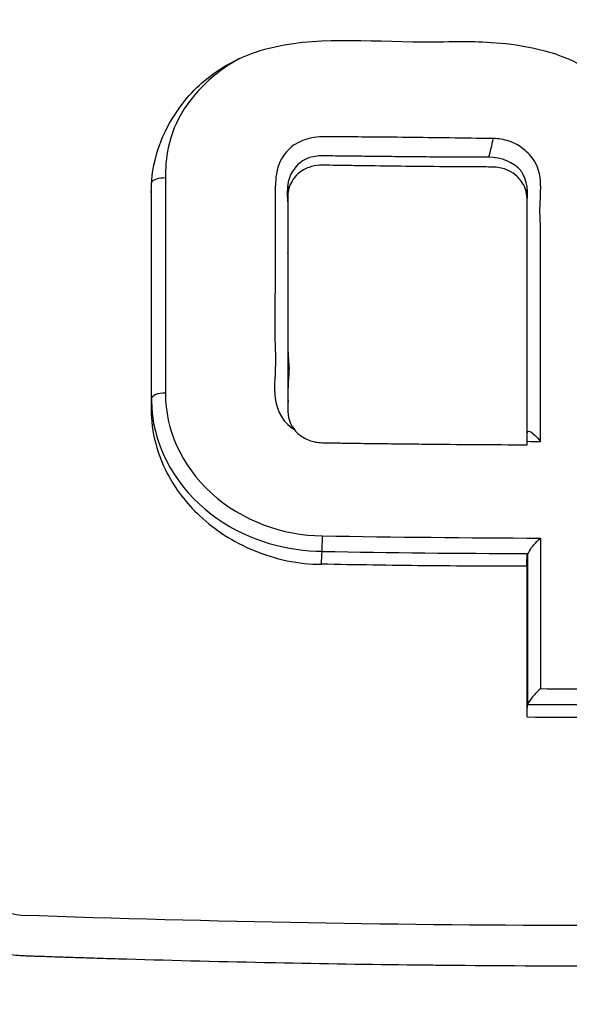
# Model space of a CAD drawing. Header units: millimetres. Extents: x 0 to 4378, y 0 to 2376.
# Tile 42 of 256: x 823 to 831, y 768 to 782. Entities that reach past the tile are written whole.
import ezdxf

# ---------------------------------------------------------------- set-up
doc = ezdxf.new("R2010")
doc.units = ezdxf.units.MM
doc.header["$LTSCALE"] = 0.2

# ---------------------------------------------------------------- blocks, each defined once
blk = doc.blocks.new('A$C994008f5')
for p, q in [((-6.631, 144.559), (-6.631, 144.528)), ((-6.631, 144.528), (-6.631, 144.559)), ((-4.582, 144.625), (-4.582, 144.484)), ((-0.995, 144.456), (-0.995, 144.59)), ((-4.582, 143.621), (-4.582, 143.625)), ((-6.631, 141.348), (-6.631, 141.348))]:
    blk.add_line(p, q)
for radius, start, end in [(1.5, 148.0279, 148.031), (1.229, 147.8986, 147.9016), (1.5, 164.3363, 164.3487), (1.229, 166.2948, 166.3046), (1.229, 227.9293, 227.9321)]:
    blk.add_arc((0.03, 144.5), radius, start, end)
for centre, major_axis, ratio, start_param, end_param in [((-6.303, 193.962), (0.051, 118.241), 0.000889, 2.000013, 2.030322), ((-6.432, 141.432), (-0.2, 0), 0.442645, 4.652161, 6.184221), ((-4.175, 141.375), (-2.447, 0.171), 0.884863, 0.052603, 0.164453), ((-5.004, 139.743), (-0.611, -1.338), 0.127093, 3.542069, 3.562674), ((-4.072, 139.288), (-0.003, -0.2), 0.032011, 0.79567, 2.043384), ((0.074, 191.59), (115.167, -0.009), 0.453639, 4.676464, 4.704889), ((-0.778, 139.247), (-0.207, -0.198), 0.281204, 5.397482, 5.712128), ((-4.418, 141.67), (-0.152, 3.717), 0.089901, 3.889713, 3.963117), ((0.127, 229.134), (122.85, 1.379), 0.732669, 4.669998, 4.695104), ((0.065, 212.551), (108.801, 0.011), 0.693611, 4.704431, 4.719565), ((0.069, 188.23), (112.856, -0.002), 0.455284, 4.703019, 4.721097), ((0.067, 188.052), (-112.94, 0.001), 0.455033, 1.561409, 1.579546)]:
    blk.add_ellipse(centre, major_axis=major_axis, ratio=ratio, start_param=start_param, end_param=end_param)
for points, knots in [([(0.132, 120.203), (0.098, 120.202), (0.066, 120.202), (0.002, 120.202), (-0.031, 120.203), (-0.128, 120.203), (-0.193, 120.203), (-0.388, 120.205), (-0.517, 120.207), (-0.906, 120.214), (-1.166, 120.222), (-1.943, 120.254), (-2.46, 120.286), (-4.012, 120.416), (-5.047, 120.546), (-8.113, 121.047), (-10.134, 121.538), (-12.67, 122.332), (-13.227, 122.518), (-15.268, 123.247), (-16.719, 123.854), (-20.012, 125.449), (-21.82, 126.493), (-24.514, 128.332), (-25.465, 129.044), (-27.398, 130.622), (-28.376, 131.502), (-29.761, 132.875), (-30.207, 133.339), (-30.86, 134.052), (-31.078, 134.296), (-31.701, 135.011), (-32.105, 135.497), (-32.694, 136.243), (-32.891, 136.498), (-33.276, 137.011), (-33.462, 137.265), (-33.83, 137.782), (-34.011, 138.043), (-34.365, 138.566), (-34.538, 138.829), (-35.046, 139.622), (-35.372, 140.16), (-35.762, 140.839), (-35.839, 140.977), (-36.069, 141.39), (-36.219, 141.667), (-36.439, 142.086), (-36.511, 142.226), (-36.726, 142.649), (-36.865, 142.93), (-37.135, 143.496), (-37.267, 143.781), (-37.65, 144.637), (-37.89, 145.213), (-38.227, 146.085), (-38.336, 146.375), (-38.545, 146.958), (-38.646, 147.251), (-38.791, 147.691), (-38.839, 147.837), (-38.931, 148.129), (-38.976, 148.274), (-39.111, 148.719), (-39.199, 149.024), (-39.616, 150.54), (-39.886, 151.762), (-40.267, 154.024), (-40.396, 155.055), (-40.518, 156.546), (-40.546, 157.002), (-40.584, 157.883), (-40.595, 158.313), (-40.601, 159.137), (-40.597, 159.534), (-40.576, 160.311), (-40.56, 160.688), (-40.497, 161.765), (-40.437, 162.461), (-40.32, 163.467), (-40.281, 163.773), (-40.156, 164.65), (-40.062, 165.22), (-39.765, 166.782), (-39.535, 167.768), (-38.86, 170.207), (-38.364, 171.651), (-37.633, 173.414), (-37.481, 173.764), (-37.089, 174.634), (-36.841, 175.151), (-36.321, 176.173), (-36.05, 176.679), (-35.766, 177.178)], [0.000001, 0.000001, 0.000001, 0.000001, 0.010123, 0.010123, 0.020323, 0.020323, 0.040719, 0.040719, 0.081505, 0.081505, 0.163056, 0.163056, 0.326084, 0.326084, 0.652008, 0.652008, 1.308258, 1.308258, 1.496008, 1.496008, 1.993733, 1.993733, 2.657939, 2.657939, 3.036609, 3.036609, 3.456302, 3.456302, 3.660751, 3.660751, 3.765243, 3.765243, 3.964088, 3.964088, 4.066223, 4.066223, 4.167567, 4.167567, 4.269418, 4.269418, 4.369954, 4.369954, 4.571149, 4.571149, 4.622187, 4.622187, 4.723493, 4.723493, 4.773989, 4.773989, 4.875794, 4.875794, 4.977689, 4.977689, 5.180344, 5.180344, 5.28101, 5.28101, 5.381418, 5.381418, 5.431229, 5.431229, 5.480614, 5.480614, 5.585926, 5.585926, 5.997722, 5.997722, 6.342442, 6.342442, 6.492949, 6.492949, 6.634209, 6.634209, 6.768139, 6.768139, 6.892935, 6.892935, 7.129475, 7.129475, 7.232814, 7.232814, 7.427256, 7.427256, 7.767251, 7.767251, 8.275888, 8.275888, 8.402901, 8.402901, 8.593374, 8.593374, 8.783851, 8.783851, 8.783851, 8.783851]), ([(-35.134, 176.491), (-35.308, 176.151), (-35.475, 175.809), (-35.8, 175.119), (-35.956, 174.772), (-36.408, 173.725), (-36.686, 173.018), (-37.45, 170.881), (-37.867, 169.427), (-38.828, 165.025), (-39.091, 162.022), (-38.925, 158.18), (-38.856, 157.33), (-38.641, 155.517), (-38.486, 154.555), (-38.068, 152.511), (-37.792, 151.431), (-37.119, 149.231), (-36.714, 148.113), (-35.792, 145.921), (-35.276, 144.847), (-34.123, 142.729), (-33.486, 141.688), (-30.455, 137.249), (-27.134, 133.625), (-21.683, 129.924), (-20.787, 129.365), (-19.163, 128.436), (-18.443, 128.052), (-16.535, 127.104), (-15.328, 126.573), (-13.592, 125.904), (-13.082, 125.718), (-10.31, 124.768), (-7.97, 124.177), (-4.545, 123.624), (-3.461, 123.493), (-1.957, 123.382), (-1.521, 123.358), (-0.884, 123.335), (-0.679, 123.329), (-0.373, 123.324), (-0.272, 123.323), (-0.12, 123.322), (-0.07, 123.322), (0.03, 123.321), (0.074, 123.321), (0.132, 123.321)], [-10.859614, -10.859614, -10.859614, -10.859614, -10.677129, -10.677129, -10.494772, -10.494772, -10.130327, -10.130327, -9.403186, -9.403186, -7.956179, -7.956179, -7.544329, -7.544329, -7.074153, -7.074153, -6.537449, -6.537449, -5.966218, -5.966218, -5.396053, -5.396053, -4.815422, -4.815422, -2.84106, -2.84106, -2.465439, -2.465439, -2.175989, -2.175989, -1.710404, -1.710404, -1.519032, -1.519032, -0.676844, -0.676844, -0.293706, -0.293706, -0.141983, -0.141983, -0.070273, -0.070273, -0.034878, -0.034878, -0.017232, -0.017232, -0.000001, -0.000001, -0.000001, -0.000001]), ([(-46.414, 153.238), (-46.376, 153.078), (-46.338, 152.919), (-46.299, 152.759), (-46.279, 152.68), (-46.26, 152.6), (-46.239, 152.52), (-46.219, 152.441), (-46.199, 152.361), (-46.179, 152.282), (-46.097, 151.964), (-46.012, 151.647), (-45.923, 151.331), (-45.746, 150.699), (-45.555, 150.07), (-45.351, 149.446), (-45.146, 148.822), (-44.929, 148.201), (-44.699, 147.586), (-44.469, 146.97), (-44.226, 146.359), (-43.971, 145.752), (-43.907, 145.601), (-43.842, 145.45), (-43.777, 145.299), (-43.712, 145.148), (-43.645, 144.997), (-43.578, 144.847), (-43.512, 144.696), (-43.444, 144.547), (-43.375, 144.397), (-43.307, 144.247), (-43.238, 144.098), (-43.168, 143.949), (-42.888, 143.353), (-42.595, 142.763), (-42.29, 142.179), (-41.985, 141.595), (-41.668, 141.018), (-41.338, 140.446), (-41.009, 139.875), (-40.667, 139.31), (-40.314, 138.752), (-40.138, 138.474), (-39.959, 138.196), (-39.776, 137.921), (-39.594, 137.646), (-39.409, 137.372), (-39.221, 137.101), (-38.845, 136.557), (-38.457, 136.022), (-38.059, 135.494), (-37.66, 134.966), (-37.25, 134.446), (-36.83, 133.935), (-36.619, 133.679), (-36.406, 133.426), (-36.19, 133.175), (-35.975, 132.924), (-35.756, 132.675), (-35.535, 132.428), (-35.092, 131.935), (-34.638, 131.451), (-34.174, 130.976), (-33.711, 130.502), (-33.236, 130.037), (-32.753, 129.582), (-32.269, 129.127), (-31.775, 128.682), (-31.272, 128.248), (-30.768, 127.813), (-30.256, 127.389), (-29.735, 126.975), (-29.731, 126.972), (-29.728, 126.97), (-29.724, 126.967), (-29.467, 126.763), (-29.207, 126.561), (-28.946, 126.363), (-28.681, 126.161), (-28.413, 125.962), (-28.144, 125.766), (-27.605, 125.375), (-27.057, 124.994), (-26.502, 124.625), (-26.224, 124.44), (-25.944, 124.259), (-25.662, 124.08), (-25.38, 123.902), (-25.097, 123.726), (-24.811, 123.553), (-24.239, 123.208), (-23.66, 122.875), (-23.074, 122.554), (-22.488, 122.233), (-21.895, 121.924), (-21.295, 121.627), (-20.696, 121.331), (-20.09, 121.047), (-19.478, 120.776), (-18.866, 120.504), (-18.248, 120.246), (-17.624, 120), (-17.001, 119.755), (-16.372, 119.523), (-15.738, 119.303), (-15.733, 119.301), (-15.727, 119.299), (-15.721, 119.297), (-15.093, 119.08), (-14.461, 118.877), (-13.824, 118.686), (-13.502, 118.59), (-13.18, 118.497), (-12.856, 118.408), (-12.533, 118.318), (-12.209, 118.232), (-11.883, 118.149), (-11.233, 117.983), (-10.579, 117.83), (-9.922, 117.691), (-9.593, 117.622), (-9.264, 117.556), (-8.934, 117.493), (-8.604, 117.43), (-8.274, 117.371), (-7.942, 117.315), (-7.611, 117.26), (-7.279, 117.207), (-6.947, 117.158), (-6.614, 117.109), (-6.281, 117.064), (-5.948, 117.022), (-5.281, 116.938), (-4.612, 116.868), (-3.943, 116.813), (-3.272, 116.757), (-2.602, 116.715), (-1.93, 116.687), (-1.268, 116.659), (-0.607, 116.646), (0.054, 116.645), (0.065, 116.645), (0.076, 116.645), (0.087, 116.645), (0.095, 116.645), (0.103, 116.645), (0.112, 116.645)], [0, 0, 0, 0, 0.0078081, 0.0078081, 0.0078081, 0.0117122, 0.0117122, 0.0117122, 0.0156163, 0.0156163, 0.0156163, 0.0312327, 0.0312327, 0.0312327, 0.062466, 0.062466, 0.062466, 0.0937, 0.0937, 0.0937, 0.1249346, 0.1249346, 0.1249346, 0.1327434, 0.1327434, 0.1327434, 0.1405522, 0.1405522, 0.1405522, 0.148361, 0.148361, 0.148361, 0.1561699, 0.1561699, 0.1561699, 0.1874057, 0.1874057, 0.1874057, 0.2186423, 0.2186423, 0.2186423, 0.2498794, 0.2498794, 0.2498794, 0.2654982, 0.2654982, 0.2654982, 0.2811172, 0.2811172, 0.2811172, 0.3123556, 0.3123556, 0.3123556, 0.3435946, 0.3435946, 0.3435946, 0.3592144, 0.3592144, 0.3592144, 0.3748343, 0.3748343, 0.3748343, 0.4060746, 0.4060746, 0.4060746, 0.4373156, 0.4373156, 0.4373156, 0.4685572, 0.4685572, 0.4685572, 0.4997994, 0.4997994, 0.4997994, 0.5, 0.5, 0.5, 0.5154204, 0.5154204, 0.5154204, 0.5310408, 0.5310408, 0.5310408, 0.5622803, 0.5622803, 0.5622803, 0.5778995, 0.5778995, 0.5778995, 0.5935185, 0.5935185, 0.5935185, 0.624756, 0.624756, 0.624756, 0.6559934, 0.6559934, 0.6559934, 0.6872314, 0.6872314, 0.6872314, 0.7184706, 0.7184706, 0.7184706, 0.7497116, 0.7497116, 0.7497116, 0.75, 0.75, 0.75, 0.7809464, 0.7809464, 0.7809464, 0.7965595, 0.7965595, 0.7965595, 0.8121705, 0.8121705, 0.8121705, 0.8433896, 0.8433896, 0.8433896, 0.8589991, 0.8589991, 0.8589991, 0.8746095, 0.8746095, 0.8746095, 0.8902215, 0.8902215, 0.8902215, 0.9058359, 0.9058359, 0.9058359, 0.9370747, 0.9370747, 0.9370747, 0.9683317, 0.9683317, 0.9683317, 0.9991152, 0.9991152, 0.9991152, 0.9996128, 0.9996128, 0.9996128, 1, 1, 1, 1]), ([(-0.47, 114.804), (-5.094, 114.813), (-9.739, 115.473), (-20.299, 118.112), (-26.201, 120.64), (-36.902, 127.416), (-41.807, 131.802), (-49.153, 140.994), (-51.943, 145.706), (-54.016, 150.67)], [0, 0, 0, 0, 1.387051, 1.387051, 3.265389, 3.265389, 5.186756, 5.186756, 6.795372, 6.795372, 6.795372, 6.795372]), ([(-53.987, 150.604), (-52.711, 147.561), (-51.168, 144.613), (-49.401, 141.843), (-47.366, 138.655), (-44.998, 135.641), (-42.364, 132.897), (-42.224, 132.752), (-42.083, 132.607), (-41.942, 132.463), (-39.14, 129.605), (-36.067, 127.059), (-32.724, 124.827), (-29.712, 122.817), (-26.552, 121.109), (-23.268, 119.698), (-22.905, 119.542), (-22.54, 119.389), (-22.174, 119.241), (-20.337, 118.493), (-18.46, 117.837), (-16.539, 117.274), (-15.096, 116.851), (-13.624, 116.48), (-12.144, 116.169), (-11.663, 116.067), (-11.181, 115.972), (-10.698, 115.882), (-9.544, 115.667), (-8.384, 115.483), (-7.221, 115.333), (-6.421, 115.229), (-5.62, 115.142), (-4.818, 115.069), (-4.497, 115.04), (-4.175, 115.014), (-3.854, 114.991), (-2.729, 114.91), (-1.6, 114.867), (-0.47, 114.866)], [0.2725703, 0.2725703, 0.2725703, 0.2725703, 0.3782856, 0.3782856, 0.3782856, 0.5, 0.5, 0.5, 0.5064595, 0.5064595, 0.5064595, 0.6345975, 0.6345975, 0.6345975, 0.75, 0.75, 0.75, 0.762762, 0.762762, 0.762762, 0.826847, 0.826847, 0.826847, 0.875, 0.875, 0.875, 0.8906441, 0.8906441, 0.8906441, 0.9280461, 0.9280461, 0.9280461, 0.9537428, 0.9537428, 0.9537428, 0.964023, 0.964023, 0.964023, 1, 1, 1, 1]), ([(-6.631, 144.528), (-6.632, 144.683), (-6.617, 144.879), (-6.502, 145.286), (-6.424, 145.463), (-6.169, 145.887), (-5.976, 146.106), (-5.407, 146.534), (-5.085, 146.639), (-4.195, 146.88), (-3.415, 146.798), (-2.208, 146.791), (-2.096, 146.802), (-1.635, 146.794), (-1.188, 146.78), (-0.533, 146.607), (-0.218, 146.499), (0.352, 146.084), (0.553, 145.865), (0.879, 145.345), (0.992, 145.052), (1.075, 144.438), (1.056, 144.137), (1.058, 143.32), (1.059, 142.803), (1.058, 142.03), (1.058, 141.772), (1.057, 141.387), (1.056, 141.259), (1.056, 141.066), (1.055, 141.002), (1.055, 140.874), (1.055, 140.81), (1.054, 140.747)], [-2.262144, -2.262144, -2.262144, -2.262144, -2.172374, -2.172374, -2.098415, -2.098415, -1.992746, -1.992746, -1.848295, -1.848295, -1.261451, -1.261451, -1.03428, -1.03428, -0.773619, -0.773619, -0.645198, -0.645198, -0.546638, -0.546638, -0.441561, -0.441561, -0.342966, -0.342966, -0.171491, -0.171491, -0.085754, -0.085754, -0.042885, -0.042885, -0.021451, -0.021451, -0.000068, -0.000068, -0.000068, -0.000068]), ([(-5.857, 146.13), (-6.214, 145.766), (-6.376, 145.401), (-6.412, 144.96), (-6.417, 144.894), (-6.42, 144.826), (-6.42, 144.756)], [0.5, 0.5, 0.5, 0.5, 0.9347826, 0.9347826, 0.9347826, 1, 1, 1, 1]), ([(-4.363, 145.31), (-4.413, 145.29), (-4.458, 145.267), (-4.496, 145.24), (-4.601, 145.167), (-4.68, 145.041), (-4.69, 145.019), (-4.7, 144.997), (-4.728, 144.943), (-4.748, 144.848), (-4.758, 144.8), (-4.765, 144.742), (-4.769, 144.674), (-4.771, 144.64), (-4.772, 144.603), (-4.772, 144.564), (-4.772, 144.547), (-4.772, 144.52), (-4.772, 144.495)], [0.0395255, 0.0395255, 0.0395255, 0.0395255, 0.0625, 0.0625, 0.0625, 0.125, 0.125, 0.125, 0.1875, 0.1875, 0.1875, 0.21875, 0.21875, 0.21875, 0.234375, 0.234375, 0.234375, 0.2414582, 0.2414582, 0.2414582, 0.2414582]), ([(-1.506, 145.341), (-1.945, 145.348), (-2.372, 145.354), (-2.787, 145.358), (-2.995, 145.361), (-3.214, 145.363), (-3.426, 145.364), (-3.479, 145.365), (-3.589, 145.365), (-3.642, 145.366), (-3.695, 145.366), (-3.73, 145.367), (-3.746, 145.367), (-3.753, 145.367), (-3.816, 145.368), (-3.848, 145.368), (-3.879, 145.368), (-3.909, 145.369), (-3.935, 145.369), (-3.988, 145.369), (-4.031, 145.369), (-4.065, 145.369)], [0, 0, 0, 0, 0.5, 0.5, 0.5, 0.75, 0.75, 0.75, 0.8125, 0.8125, 0.8125, 0.875, 0.875, 0.875, 0.90625, 0.90625, 0.90625, 0.9375, 0.9375, 0.9375, 1, 1, 1, 1]), ([(-0.794, 143.527), (-0.794, 143.568), (-0.794, 143.609), (-0.794, 143.65), (-0.793, 143.827), (-0.79, 144.006), (-0.799, 144.18), (-0.813, 144.455), (-0.732, 144.76), (-0.884, 145.004), (-0.925, 145.071), (-0.984, 145.133), (-1.048, 145.184), (-1.113, 145.235), (-1.184, 145.275), (-1.261, 145.301), (-1.339, 145.327), (-1.423, 145.341), (-1.506, 145.341)], [0.5542814, 0.5542814, 0.5542814, 0.5542814, 0.5793598, 0.5793598, 0.5793598, 0.6884406, 0.6884406, 0.6884406, 0.8599031, 0.8599031, 0.8599031, 0.9066021, 0.9066021, 0.9066021, 0.9533011, 0.9533011, 0.9533011, 1, 1, 1, 1]), ([(-2.789, 145.068), (-2.789, 145.068), (-2.789, 145.068), (-2.789, 145.068), (-2.914, 145.069), (-3.039, 145.07), (-3.164, 145.072), (-3.186, 145.072), (-3.207, 145.072), (-3.229, 145.073), (-3.286, 145.073), (-3.343, 145.074), (-3.4, 145.074), (-3.446, 145.075), (-3.492, 145.075), (-3.539, 145.076), (-3.665, 145.077), (-3.788, 145.077), (-3.914, 145.081), (-3.939, 145.081), (-3.964, 145.082), (-3.988, 145.082), (-4.012, 145.083), (-4.035, 145.083), (-4.058, 145.083), (-4.136, 145.081), (-4.213, 145.073), (-4.282, 145.046), (-4.393, 145.003), (-4.485, 144.912), (-4.536, 144.809), (-4.555, 144.771), (-4.568, 144.731), (-4.576, 144.69), (-4.581, 144.669), (-4.584, 144.647), (-4.587, 144.625)], [0.3670134, 0.3670134, 0.3670134, 0.3670134, 0.3670177, 0.3670177, 0.3670177, 0.4801632, 0.4801632, 0.4801632, 0.5, 0.5, 0.5, 0.5512937, 0.5512937, 0.5512937, 0.5931862, 0.5931862, 0.5931862, 0.7066922, 0.7066922, 0.7066922, 0.7291131, 0.7291131, 0.7291131, 0.75, 0.75, 0.75, 0.821511, 0.821511, 0.821511, 0.9358788, 0.9358788, 0.9358788, 0.9780266, 0.9780266, 0.9780266, 1, 1, 1, 1]), ([(-0.995, 140.747), (-0.995, 140.9), (-0.995, 141.053), (-0.995, 141.207), (-0.995, 141.36), (-0.995, 141.513), (-0.995, 141.666), (-0.995, 141.899), (-0.995, 142.132), (-0.995, 142.365), (-0.995, 142.439), (-0.995, 142.514), (-0.995, 142.588), (-0.995, 142.896), (-0.995, 143.205), (-0.995, 143.514), (-0.995, 143.52), (-0.995, 143.526), (-0.995, 143.532), (-0.995, 143.681), (-0.995, 143.83), (-0.995, 143.979), (-0.995, 144.056), (-0.995, 144.134), (-0.995, 144.211), (-0.995, 144.289), (-0.995, 144.366), (-0.995, 144.444), (-0.995, 144.535), (-1.025, 144.626), (-1.081, 144.703), (-1.1, 144.728), (-1.121, 144.752), (-1.145, 144.774), (-1.182, 144.808), (-1.224, 144.836), (-1.269, 144.858), (-1.283, 144.865), (-1.297, 144.871), (-1.311, 144.877), (-1.374, 144.9), (-1.441, 144.913), (-1.508, 144.914), (-1.598, 144.915), (-1.687, 144.915), (-1.776, 144.915), (-1.9, 144.916), (-2.024, 144.917), (-2.148, 144.918), (-2.361, 144.92), (-2.575, 144.922), (-2.789, 144.924), (-2.797, 144.924), (-2.805, 144.924), (-2.813, 144.924), (-3.019, 144.927), (-3.224, 144.929), (-3.429, 144.932), (-3.536, 144.934), (-3.642, 144.935), (-3.749, 144.937), (-3.783, 144.938), (-3.816, 144.938), (-3.85, 144.939), (-3.923, 144.94), (-3.996, 144.941), (-4.069, 144.942), (-4.082, 144.942), (-4.096, 144.942), (-4.109, 144.941), (-4.162, 144.938), (-4.215, 144.927), (-4.265, 144.909), (-4.295, 144.898), (-4.323, 144.885), (-4.349, 144.87), (-4.379, 144.853), (-4.406, 144.833), (-4.432, 144.811), (-4.467, 144.779), (-4.497, 144.743), (-4.52, 144.704), (-4.56, 144.638), (-4.582, 144.56), (-4.582, 144.484)], [0, 0, 0, 0, 0.062128, 0.062128, 0.062128, 0.124193, 0.124193, 0.124193, 0.218323, 0.218323, 0.218323, 0.248257, 0.248257, 0.248257, 0.372406, 0.372406, 0.372406, 0.374838, 0.374838, 0.374838, 0.434523, 0.434523, 0.434523, 0.465522, 0.465522, 0.465522, 0.496518, 0.496518, 0.496518, 0.532742, 0.532742, 0.532742, 0.544836, 0.544836, 0.544836, 0.563463, 0.563463, 0.563463, 0.569014, 0.569014, 0.569014, 0.593173, 0.593173, 0.593173, 0.625645, 0.625645, 0.625645, 0.670754, 0.670754, 0.670754, 0.748302, 0.748302, 0.748302, 0.751274, 0.751274, 0.751274, 0.825919, 0.825919, 0.825919, 0.864699, 0.864699, 0.864699, 0.876907, 0.876907, 0.876907, 0.90345, 0.90345, 0.90345, 0.908255, 0.908255, 0.908255, 0.927701, 0.927701, 0.927701, 0.939019, 0.939019, 0.939019, 0.951649, 0.951649, 0.951649, 0.969641, 0.969641, 0.969641, 1, 1, 1, 1]), ([(-1.572, 145.061), (-1.762, 145.06), (-1.953, 145.061), (-2.144, 145.062), (-2.234, 145.063), (-2.323, 145.064), (-2.413, 145.064), (-2.538, 145.065), (-2.663, 145.067), (-2.789, 145.068)], [0, 0, 0, 0, 0.1726197, 0.1726197, 0.1726197, 0.2538048, 0.2538048, 0.2538048, 0.3670134, 0.3670134, 0.3670134, 0.3670134]), ([(-0.995, 143.621), (-0.995, 143.834), (-0.995, 144.047), (-0.995, 144.449), (-0.961, 144.65), (-1.065, 144.827), (-1.075, 144.841), (-1.085, 144.855)], [0.6087502, 0.6087502, 0.6087502, 0.6087502, 0.75, 0.75, 0.875, 0.875, 0.8863626, 0.8863626, 0.8863626, 0.8863626]), ([(-6.631, 144.528), (-6.631, 143.994), (-6.631, 143.462), (-6.631, 142.402), (-6.631, 141.874), (-6.631, 141.348)], [-0.3526356, -0.3526356, -0.3526356, -0.3526356, -0.1764245, -0.1764245, -0.000247, -0.000247, -0.000247, -0.000247]), ([(-4.772, 144.495), (-4.773, 144.466), (-4.772, 144.441), (-4.772, 144.44), (-4.772, 144.438), (-4.772, 144.412), (-4.772, 144.363), (-4.771, 144.339), (-4.772, 144.309), (-4.772, 144.273), (-4.773, 144.237), (-4.773, 144.165), (-4.773, 144.148), (-4.773, 144.115), (-4.773, 144.074), (-4.773, 144.025), (-4.773, 143.977), (-4.773, 143.878), (-4.773, 143.856), (-4.773, 143.812), (-4.773, 143.741), (-4.773, 143.644), (-4.773, 143.596), (-4.774, 143.54), (-4.774, 143.479), (-4.774, 143.417), (-4.774, 143.322), (-4.774, 143.273), (-4.774, 142.885), (-4.788, 142.484), (-4.769, 142.103), (-4.749, 141.722), (-4.899, 141.275), (-4.516, 140.996)], [0.2414582, 0.2414582, 0.2414582, 0.2414582, 0.25, 0.25, 0.25, 0.28125, 0.28125, 0.28125, 0.296875, 0.296875, 0.296875, 0.3125, 0.3125, 0.3125, 0.34375, 0.34375, 0.34375, 0.375, 0.375, 0.375, 0.4375, 0.4375, 0.4375, 0.46875, 0.46875, 0.46875, 0.5, 0.5, 0.5, 0.75, 0.75, 0.75, 0.9999999, 0.9999999, 0.9999999, 0.9999999]), ([(-4.582, 144.484), (-4.582, 144.416), (-4.582, 144.348), (-4.582, 144.28), (-4.582, 144.212), (-4.582, 144.144), (-4.582, 144.076), (-4.582, 143.941), (-4.582, 143.805), (-4.582, 143.67), (-4.582, 143.399), (-4.582, 143.128), (-4.582, 142.859), (-4.582, 142.836), (-4.582, 142.813), (-4.582, 142.79), (-4.582, 142.544), (-4.582, 142.296), (-4.582, 142.051), (-4.582, 141.781), (-4.582, 141.516), (-4.582, 141.246), (-4.582, 141.123), (-4.527, 141.005), (-4.432, 140.918), (-4.384, 140.875), (-4.328, 140.84), (-4.265, 140.816), (-4.203, 140.792), (-4.137, 140.779), (-4.069, 140.778), (-3.98, 140.777), (-3.89, 140.775), (-3.8, 140.774), (-3.762, 140.773), (-3.724, 140.773), (-3.685, 140.772), (-3.557, 140.77), (-3.429, 140.768), (-3.301, 140.767), (-3.156, 140.765), (-3.011, 140.763), (-2.865, 140.762), (-2.754, 140.76), (-2.643, 140.759), (-2.533, 140.758), (-2.276, 140.755), (-2.02, 140.753), (-1.764, 140.751), (-1.508, 140.75), (-1.251, 140.748), (-0.995, 140.747)], [0, 0, 0, 0, 0.030064, 0.030064, 0.030064, 0.0600741, 0.0600741, 0.0600741, 0.119976, 0.119976, 0.119976, 0.2397911, 0.2397911, 0.2397911, 0.25, 0.25, 0.25, 0.3597043, 0.3597043, 0.3597043, 0.4798617, 0.4798617, 0.4798617, 0.5345046, 0.5345046, 0.5345046, 0.5617704, 0.5617704, 0.5617704, 0.5890028, 0.5890028, 0.5890028, 0.625, 0.625, 0.625, 0.6403525, 0.6403525, 0.6403525, 0.6917293, 0.6917293, 0.6917293, 0.75, 0.75, 0.75, 0.7944861, 0.7944861, 0.7944861, 0.8972438, 0.8972438, 0.8972438, 1, 1, 1, 1]), ([(-0.794, 140.796), (-0.794, 141.388), (-0.794, 141.98), (-0.794, 142.578), (-0.794, 142.759), (-0.793, 142.94), (-0.794, 143.118), (-0.794, 143.255), (-0.794, 143.391), (-0.794, 143.527)], [0, 0, 0, 0, 0.3611983, 0.3611983, 0.3611983, 0.4702791, 0.4702791, 0.4702791, 0.5542814, 0.5542814, 0.5542814, 0.5542814]), ([(-4.582, 143.094), (-4.582, 143.071), (-4.582, 143.048), (-4.582, 143.026), (-4.582, 142.943), (-4.581, 142.86), (-4.581, 142.777), (-4.581, 142.687), (-4.581, 142.597), (-4.582, 142.506), (-4.582, 142.506), (-4.582, 142.505), (-4.582, 142.505)], [0.4137822, 0.4137822, 0.4137822, 0.4137822, 0.4323683, 0.4323683, 0.4323683, 0.5, 0.5, 0.5, 0.5734021, 0.5734021, 0.5734021, 0.5736555, 0.5736555, 0.5736555, 0.5736555]), ([(-4.582, 142.159), (-4.58, 142.102), (-4.576, 142.046), (-4.571, 141.991), (-4.566, 141.947), (-4.565, 141.903), (-4.566, 141.858), (-4.571, 141.705), (-4.594, 141.539), (-4.58, 141.388)], [0.6668401, 0.6668401, 0.6668401, 0.6668401, 0.7135326, 0.7135326, 0.7135326, 0.75, 0.75, 0.75, 0.8743093, 0.8743093, 0.8743093, 0.8743093]), ([(-6.42, 141.519), (-6.419, 140.983), (-6.188, 140.437), (-5.27, 139.603), (-4.665, 139.388), (-4.066, 139.38)], [0, 0, 0, 0, 0.5, 0.5, 1, 1, 1, 1]), ([(-6.631, 141.348), (-6.64, 141.175), (-6.622, 141.002), (-6.541, 140.655), (-6.477, 140.482), (-6.269, 140.083), (-6.104, 139.867), (-5.673, 139.464), (-5.4, 139.288), (-4.936, 139.096), (-4.765, 139.044), (-4.423, 138.973), (-4.251, 138.954), (-4.079, 138.955)], [0.0001789, 0.0001789, 0.0001789, 0.0001789, 0.0581537, 0.0581537, 0.1186007, 0.1186007, 0.2046806, 0.2046806, 0.3037358, 0.3037358, 0.3572432, 0.3572432, 0.408904, 0.408904, 0.408904, 0.408904]), ([(-0.994, 138.924), (-0.996, 138.954), (-0.997, 138.985), (-0.995, 139.047), (-0.993, 139.08), (-0.989, 139.114)], [0.95713598, 0.95713598, 0.95713598, 0.95713598, 0.97032572, 0.97032572, 0.98374903, 0.98374903, 0.98374903, 0.98374903]), ([(-0.989, 139.113), (-0.989, 138.862), (-0.989, 138.486), (-0.989, 137.983), (-0.99, 137.479), (-0.99, 137.102), (-0.99, 136.852)], [0.000468, 0.000468, 0.000468, 0.000468, 0.5, 0.5, 0.5, 0.9999589, 0.9999589, 0.9999589, 0.9999589]), ([(-0.994, 138.924), (-1.509, 138.924), (-2.023, 138.927), (-3.051, 138.937), (-3.565, 138.945), (-4.079, 138.955)], [-0.3087668, -0.3087668, -0.3087668, -0.3087668, -0.1544678, -0.1544678, -0.0002158, -0.0002158, -0.0002158, -0.0002158]), ([(-0.994, 136.663), (-0.994, 137.037), (-0.994, 137.412), (-0.994, 138.166), (-0.994, 138.544), (-0.994, 138.924)], [-0.2564342, -0.2564342, -0.2564342, -0.2564342, -0.1283216, -0.1283216, -0.0000005, -0.0000005, -0.0000005, -0.0000005]), ([(-0.794, 137.087), (-0.836, 137.048), (-0.905, 136.974), (-0.914, 136.963), (-0.923, 136.953), (-0.976, 136.881), (-0.99, 136.852)], [0, 0, 0, 0, 0.5, 0.5, 0.5, 1, 1, 1, 1]), ([(-9.193, 134.261), (-9.193, 134.21), (-9.185, 134.159), (-9.155, 134.068), (-9.136, 134.027), (-9.085, 133.945), (-9.052, 133.905), (-8.974, 133.832), (-8.93, 133.8), (-8.837, 133.75), (-8.789, 133.73), (-8.687, 133.702), (-8.633, 133.693), (-8.579, 133.691)], [0.000001, 0.000001, 0.000001, 0.000001, 0.01769759, 0.01769759, 0.03271133, 0.03271133, 0.04941545, 0.04941545, 0.06632457, 0.06632457, 0.08187037, 0.08187037, 0.09817953, 0.09817953, 0.09817953, 0.09817953]), ([(0.045, 132.923), (0.039, 132.923), (0.034, 132.923), (0.029, 132.923), (-0.775, 132.923), (-1.579, 132.928), (-2.37, 132.936), (-2.467, 132.937), (-2.564, 132.938), (-2.661, 132.939), (-3.357, 132.947), (-4.059, 132.958), (-4.77, 132.972), (-4.779, 132.972), (-4.789, 132.973), (-4.798, 132.973), (-5.52, 132.987), (-6.288, 133.007), (-6.997, 133.027), (-7.054, 133.029), (-7.11, 133.03), (-7.167, 133.032), (-7.288, 133.036), (-7.411, 133.039), (-7.533, 133.043), (-7.624, 133.046), (-7.714, 133.049), (-7.805, 133.052), (-7.896, 133.055), (-7.932, 133.056), (-8.08, 133.061), (-8.191, 133.065), (-8.286, 133.068), (-8.364, 133.071), (-8.39, 133.071), (-8.414, 133.072), (-8.436, 133.073), (-8.465, 133.074), (-8.491, 133.075), (-8.514, 133.076), (-8.527, 133.077), (-8.539, 133.077), (-8.55, 133.078), (-8.557, 133.078), (-8.562, 133.078), (-8.567, 133.079), (-8.574, 133.079), (-8.579, 133.079), (-8.588, 133.08), (-8.595, 133.08), (-8.604, 133.081), (-8.62, 133.082), (-8.634, 133.083), (-8.648, 133.084), (-8.662, 133.086), (-8.765, 133.096), (-8.863, 133.113), (-8.958, 133.136), (-9.023, 133.152), (-9.086, 133.171), (-9.148, 133.195), (-9.179, 133.206), (-9.21, 133.219), (-9.24, 133.232), (-9.263, 133.242), (-9.285, 133.252), (-9.308, 133.263), (-9.319, 133.268), (-9.33, 133.274), (-9.341, 133.279), (-9.346, 133.282), (-9.352, 133.285), (-9.357, 133.288), (-9.363, 133.291), (-9.368, 133.294), (-9.373, 133.296), (-9.395, 133.308), (-9.416, 133.32), (-9.437, 133.332), (-9.448, 133.339), (-9.458, 133.345), (-9.469, 133.351), (-9.479, 133.358), (-9.489, 133.364), (-9.5, 133.371), (-9.51, 133.377), (-9.52, 133.384), (-9.53, 133.391), (-9.563, 133.414), (-9.596, 133.437), (-9.628, 133.462), (-9.669, 133.494), (-9.708, 133.528), (-9.745, 133.563), (-9.762, 133.578), (-9.777, 133.593), (-9.793, 133.609)], [0.7105779, 0.7105779, 0.7105779, 0.7105779, 0.7107967, 0.7107967, 0.7107967, 0.7457209, 0.7457209, 0.7457209, 0.75, 0.75, 0.75, 0.7808419, 0.7808419, 0.7808419, 0.78125, 0.78125, 0.78125, 0.8125, 0.8125, 0.8125, 0.8149908, 0.8149908, 0.8149908, 0.8203125, 0.8203125, 0.8203125, 0.8242187, 0.8242187, 0.8242187, 0.828125, 0.828125, 0.828125, 0.8310692, 0.8310692, 0.8310692, 0.8320312, 0.8320312, 0.8320312, 0.8332775, 0.8332775, 0.8332775, 0.8339844, 0.8339844, 0.8339844, 0.8344727, 0.8344727, 0.8344727, 0.8353138, 0.8353138, 0.8353138, 0.8359375, 0.8359375, 0.8359375, 0.8365179, 0.8365179, 0.8365179, 0.8407978, 0.8407978, 0.8407978, 0.84375, 0.84375, 0.84375, 0.8452151, 0.8452151, 0.8452151, 0.8462885, 0.8462885, 0.8462885, 0.8468203, 0.8468203, 0.8468203, 0.8470851, 0.8470851, 0.8470851, 0.8473494, 0.8473494, 0.8473494, 0.8484017, 0.8484017, 0.8484017, 0.8489256, 0.8489256, 0.8489256, 0.8494488, 0.8494488, 0.8494488, 0.8499714, 0.8499714, 0.8499714, 0.8517259, 0.8517259, 0.8517259, 0.854029, 0.854029, 0.854029, 0.8550317, 0.8550317, 0.8550317, 0.8550317]), ([(-8.579, 133.691), (-5.712, 133.592), (-2.848, 133.539), (2.912, 133.538), (5.773, 133.59), (8.638, 133.689)], [-1.724154, -1.724154, -1.724154, -1.724154, -0.861758, -0.861758, -0.000004, -0.000004, -0.000004, -0.000004])]:
    blk.add_open_spline(points, degree=3, knots=knots)
for points in [[(-5.307, 146.541), (-5.518, 146.427), (-5.704, 146.286), (-5.857, 146.13)], [(-4.065, 145.369), (-4.177, 145.364), (-4.278, 145.343), (-4.363, 145.31)], [(-1.506, 145.341), (-1.527, 145.239), (-1.55, 145.143), (-1.571, 145.063)], [(-1.085, 144.855), (-1.191, 144.989), (-1.383, 145.06), (-1.572, 145.061)], [(-6.625, 144.689), (-6.603, 144.727), (-6.514, 144.756), (-6.42, 144.756)], [(-4.587, 144.625), (-4.597, 144.529), (-4.589, 144.43), (-4.582, 144.332)], [(-4.582, 143.902), (-4.584, 143.787), (-4.582, 143.672), (-4.582, 143.556)], [(-6.614, 141.189), (-6.538, 140.54), (-6.137, 139.986), (-5.644, 139.641)], [(-4.468, 140.955), (-4.484, 140.968), (-4.5, 140.981), (-4.516, 140.996)], [(-0.995, 140.888), (-0.995, 141.01), (-0.907, 140.935), (-0.794, 140.796)], [(-0.995, 140.799), (-0.928, 140.798), (-0.861, 140.797), (-0.794, 140.796)], [(-5.644, 139.641), (-5.152, 139.297), (-4.575, 139.152), (-4.07, 139.15)], [(-0.952, 139.167), (-0.924, 139.21), (-0.869, 139.277), (-0.794, 139.345)], [(-0.794, 139.345), (-0.794, 138.592), (-0.794, 137.839), (-0.794, 137.087)], [(-0.99, 136.852), (-0.992, 136.836), (-0.993, 136.821), (-0.994, 136.805)]]:
    blk.add_open_spline(points, degree=3)

msp = doc.modelspace()

# ---------------------------------------------------------------- block references
msp.add_blockref('A$C994008f5', (831.381, 635.188))

doc.saveas('drawing.dxf')
